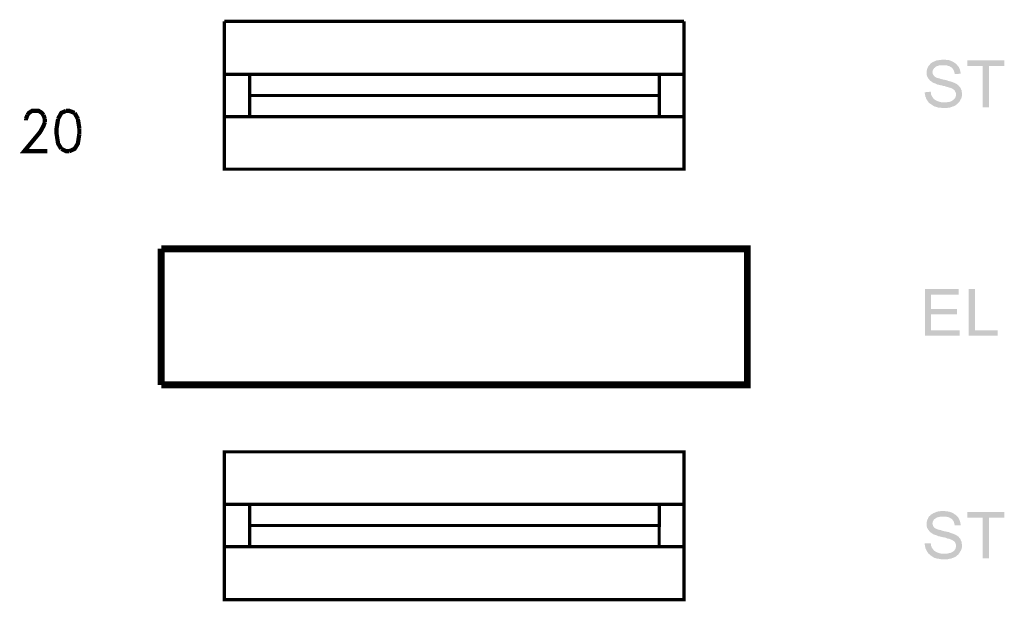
# Model space of a CAD drawing. Header units: millimetres. Extents: x -14047 to 49934, y -21523 to 14989.
# Tile 43 of 256: x 2169 to 2463, y 4816 to 4991. Entities that reach past the tile are written whole.
import ezdxf

# ---------------------------------------------------------------- set-up
doc = ezdxf.new("R2010")
doc.units = ezdxf.units.MM
doc.layers.add('H', color=7, linetype='Continuous')
doc.layers.add('P', color=7, linetype='Continuous')

msp = doc.modelspace()

# ---------------------------------------------------------------- hatches: boundary and pattern name
at = {"layer": 'H', "linetype": 'Continuous'}
for points in [[(2449.778, 4965.74), (2445.544, 4965.825), (2445.899, 4965.825), (2446.249, 4965.825), (2446.604, 4965.915), (2446.868, 4965.915), (2447.218, 4966.005), (2447.398, 4966.09), (2447.748, 4966.27), (2448.013, 4966.445), (2448.278, 4966.62), (2448.543, 4966.885), (2448.808, 4967.239), (2448.893, 4967.589), (2448.983, 4967.854), (2448.983, 4968.119), (2448.983, 4968.469), (2448.893, 4968.824), (2448.718, 4969.089), (2448.633, 4969.354), (2448.453, 4969.529), (2448.188, 4969.704), (2447.923, 4969.884), (2447.573, 4970.059), (2447.308, 4970.149), (2446.953, 4970.234), (2446.689, 4970.324), (2446.339, 4970.414), (2445.984, 4970.499), (2445.634, 4970.674), (2445.104, 4970.764), (2444.839, 4970.854), (2444.399, 4970.939), (2444.044, 4971.029), (2443.604, 4971.119), (2443.254, 4971.204), (2442.989, 4971.384), (2442.724, 4971.469), (2442.459, 4971.559), (2442.194, 4971.644), (2441.839, 4971.909), (2441.574, 4972.089), (2441.314, 4972.264), (2441.049, 4972.529), (2440.869, 4972.794), (2440.694, 4972.969), (2440.519, 4973.324), (2440.339, 4973.589), (2440.254, 4973.939), (2440.254, 4974.204), (2440.164, 4974.559), (2440.164, 4975.083), (2440.254, 4975.348), (2440.339, 4975.703), (2440.429, 4976.053), (2440.604, 4976.318), (2440.694, 4976.673), (2440.959, 4976.938), (2445.194, 4976.938), (2444.749, 4976.938), (2444.399, 4976.938), (2443.959, 4976.848), (2443.694, 4976.763), (2443.339, 4976.673), (2443.074, 4976.583), (2442.899, 4976.408), (2442.459, 4976.053), (2442.284, 4975.793), (2442.104, 4975.528), (2442.019, 4975.263), (2441.929, 4974.908), (2442.019, 4974.469), (2442.104, 4974.204), (2442.284, 4973.939), (2442.459, 4973.674), (2442.809, 4973.409), (2443.074, 4973.234), (2443.339, 4973.144), (2443.694, 4973.059), (2444.044, 4972.969), (2444.489, 4972.794), (2444.929, 4972.704), (2445.279, 4972.619), (2445.719, 4972.529), (2446.164, 4972.439), (2446.604, 4972.264), (2446.953, 4972.174), (2447.308, 4972.089), (2447.573, 4971.999), (2447.838, 4971.909), (2448.103, 4971.824), (2448.278, 4971.734), (2448.718, 4971.559), (2449.073, 4971.384), (2449.338, 4971.204), (2449.603, 4970.939), (2449.863, 4970.764), (2450.043, 4970.499), (2450.218, 4970.324), (2450.393, 4970.059), (2450.483, 4969.704), (2450.658, 4969.444), (2450.658, 4969.089), (2450.748, 4968.734), (2450.748, 4968.384), (2450.748, 4967.944), (2450.748, 4967.679), (2450.658, 4967.324), (2450.573, 4966.975), (2450.393, 4966.71), (2450.218, 4966.355), (2450.128, 4966.18), (2449.953, 4965.915)], [(2448.543, 4974.294), (2448.543, 4974.643), (2448.453, 4974.998), (2448.368, 4975.263), (2448.188, 4975.613), (2448.013, 4975.878), (2447.838, 4976.053), (2447.663, 4976.233), (2447.398, 4976.408), (2447.133, 4976.583), (2446.868, 4976.673), (2446.514, 4976.763), (2446.249, 4976.848), (2445.899, 4976.938), (2445.459, 4976.938), (2445.194, 4976.938), (2440.959, 4976.938), (2441.224, 4977.203), (2441.399, 4977.468), (2441.664, 4977.643), (2442.284, 4977.993), (2442.544, 4978.083), (2443.164, 4978.348), (2443.429, 4978.438), (2443.779, 4978.438), (2444.134, 4978.523), (2444.489, 4978.523), (2444.839, 4978.613), (2445.459, 4978.613), (2446.164, 4978.523), (2446.868, 4978.438), (2447.133, 4978.348), (2447.483, 4978.258), (2447.748, 4978.083), (2448.188, 4977.908), (2448.453, 4977.733), (2448.718, 4977.553), (2448.983, 4977.378), (2449.248, 4977.113), (2449.423, 4976.848), (2449.688, 4976.583), (2449.863, 4976.318), (2449.953, 4976.053), (2450.128, 4975.703), (2450.218, 4975.348), (2450.308, 4975.083), (2450.393, 4974.379)], [(2457.007, 4964.325), (2457.007, 4976.673), (2452.423, 4976.673), (2452.423, 4978.348), (2463.446, 4978.348), (2463.446, 4976.673), (2458.862, 4976.673), (2458.862, 4964.325)], [(2445.634, 4964.15), (2445.194, 4964.15), (2444.839, 4964.15), (2444.134, 4964.24), (2443.779, 4964.24), (2443.429, 4964.325), (2443.164, 4964.415), (2442.899, 4964.505), (2442.544, 4964.59), (2442.104, 4964.855), (2441.839, 4965.035), (2441.574, 4965.21), (2441.314, 4965.385), (2441.049, 4965.56), (2440.784, 4965.825), (2440.604, 4966.09), (2440.429, 4966.355), (2440.254, 4966.62), (2440.079, 4966.885), (2439.989, 4967.239), (2439.814, 4967.499), (2439.724, 4968.209), (2439.634, 4968.559), (2439.634, 4968.824), (2441.399, 4968.999), (2441.489, 4968.649), (2441.489, 4968.294), (2441.664, 4967.944), (2441.754, 4967.679), (2441.929, 4967.414), (2442.194, 4967.06), (2442.369, 4966.795), (2442.634, 4966.62), (2442.899, 4966.445), (2443.254, 4966.27), (2443.694, 4966.09), (2443.959, 4966.005), (2444.309, 4965.915), (2444.664, 4965.825), (2445.014, 4965.825), (2445.369, 4965.825), (2445.544, 4965.825), (2449.778, 4965.74), (2449.513, 4965.475), (2449.248, 4965.21), (2448.983, 4965.035), (2448.718, 4964.855), (2448.368, 4964.68), (2448.013, 4964.59), (2447.663, 4964.415), (2447.398, 4964.325), (2447.043, 4964.24), (2446.689, 4964.24), (2446.429, 4964.15), (2446.074, 4964.15)], [(2439.724, 4895.977), (2439.724, 4909.91), (2449.778, 4909.91), (2449.778, 4908.235), (2441.489, 4908.235), (2441.489, 4904.001), (2449.248, 4904.001), (2449.248, 4902.326), (2441.489, 4902.326), (2441.489, 4897.562), (2450.128, 4897.562), (2450.128, 4895.977)], [(2452.778, 4895.977), (2452.778, 4909.91), (2454.627, 4909.91), (2454.627, 4897.562), (2461.507, 4897.562), (2461.507, 4895.977)], [(2449.778, 4830.631), (2445.544, 4830.721), (2445.899, 4830.721), (2446.249, 4830.721), (2446.604, 4830.811), (2446.868, 4830.896), (2447.218, 4830.986), (2447.398, 4830.986), (2447.748, 4831.161), (2448.013, 4831.341), (2448.278, 4831.516), (2448.543, 4831.781), (2448.808, 4832.13), (2448.893, 4832.485), (2448.983, 4832.835), (2448.983, 4833.1), (2448.983, 4833.455), (2448.893, 4833.72), (2448.718, 4834.07), (2448.633, 4834.25), (2448.453, 4834.425), (2448.188, 4834.6), (2447.923, 4834.775), (2447.573, 4834.955), (2447.308, 4835.04), (2446.953, 4835.22), (2446.689, 4835.22), (2446.339, 4835.305), (2445.984, 4835.485), (2445.634, 4835.57), (2445.104, 4835.66), (2444.839, 4835.745), (2444.399, 4835.835), (2444.044, 4835.925), (2443.604, 4836.01), (2443.254, 4836.19), (2442.989, 4836.275), (2442.724, 4836.365), (2442.459, 4836.455), (2442.194, 4836.54), (2441.839, 4836.805), (2441.574, 4836.98), (2441.314, 4837.16), (2441.049, 4837.425), (2440.869, 4837.69), (2440.694, 4837.865), (2440.519, 4838.215), (2440.339, 4838.48), (2440.254, 4838.835), (2440.254, 4839.185), (2440.164, 4839.45), (2440.164, 4839.979), (2440.254, 4840.334), (2440.339, 4840.599), (2440.429, 4840.949), (2440.604, 4841.214), (2440.694, 4841.569), (2440.959, 4841.919), (2445.194, 4841.834), (2444.749, 4841.834), (2444.399, 4841.834), (2443.959, 4841.744), (2443.694, 4841.654), (2443.339, 4841.569), (2443.074, 4841.479), (2442.899, 4841.304), (2442.459, 4841.039), (2442.284, 4840.774), (2442.104, 4840.419), (2442.019, 4840.154), (2441.929, 4839.804), (2442.019, 4839.45), (2442.104, 4839.1), (2442.284, 4838.835), (2442.459, 4838.57), (2442.809, 4838.305), (2443.074, 4838.215), (2443.339, 4838.04), (2443.694, 4837.95), (2444.044, 4837.865), (2444.489, 4837.775), (2444.929, 4837.6), (2445.279, 4837.51), (2445.719, 4837.425), (2446.164, 4837.335), (2446.604, 4837.245), (2446.953, 4837.16), (2447.308, 4836.98), (2447.573, 4836.895), (2447.838, 4836.805), (2448.103, 4836.715), (2448.278, 4836.63), (2448.718, 4836.455), (2449.073, 4836.275), (2449.338, 4836.1), (2449.603, 4835.925), (2449.863, 4835.66), (2450.043, 4835.395), (2450.218, 4835.22), (2450.393, 4834.955), (2450.483, 4834.6), (2450.658, 4834.335), (2450.658, 4833.985), (2450.748, 4833.63), (2450.748, 4833.28), (2450.748, 4832.925), (2450.748, 4832.57), (2450.658, 4832.22), (2450.573, 4831.956), (2450.393, 4831.601), (2450.218, 4831.341), (2450.128, 4831.161), (2449.953, 4830.896)], [(2448.543, 4839.185), (2448.543, 4839.539), (2448.453, 4839.889), (2448.368, 4840.244), (2448.188, 4840.509), (2448.013, 4840.774), (2447.838, 4841.039), (2447.663, 4841.214), (2447.398, 4841.304), (2447.133, 4841.479), (2446.868, 4841.569), (2446.514, 4841.744), (2446.249, 4841.744), (2445.899, 4841.834), (2445.459, 4841.834), (2445.194, 4841.834), (2440.959, 4841.919), (2441.224, 4842.094), (2441.399, 4842.359), (2441.664, 4842.539), (2442.284, 4842.889), (2442.544, 4842.979), (2443.164, 4843.244), (2443.429, 4843.329), (2443.779, 4843.419), (2444.134, 4843.419), (2444.489, 4843.509), (2444.839, 4843.509), (2445.459, 4843.509), (2446.164, 4843.419), (2446.868, 4843.329), (2447.133, 4843.244), (2447.483, 4843.154), (2447.748, 4843.064), (2448.188, 4842.804), (2448.453, 4842.624), (2448.718, 4842.449), (2448.983, 4842.274), (2449.248, 4842.009), (2449.423, 4841.834), (2449.688, 4841.569), (2449.863, 4841.214), (2449.953, 4840.949), (2450.128, 4840.599), (2450.218, 4840.334), (2450.308, 4839.979), (2450.393, 4839.275)], [(2457.007, 4829.311), (2457.007, 4841.569), (2452.423, 4841.569), (2452.423, 4843.244), (2463.446, 4843.244), (2463.446, 4841.569), (2458.862, 4841.569), (2458.862, 4829.311)], [(2445.634, 4829.046), (2445.194, 4829.046), (2444.839, 4829.046), (2444.134, 4829.136), (2443.779, 4829.221), (2443.429, 4829.221), (2443.164, 4829.311), (2442.899, 4829.396), (2442.544, 4829.486), (2442.104, 4829.751), (2441.839, 4829.926), (2441.574, 4830.106), (2441.314, 4830.281), (2441.049, 4830.546), (2440.784, 4830.721), (2440.604, 4830.986), (2440.429, 4831.251), (2440.254, 4831.516), (2440.079, 4831.866), (2439.989, 4832.13), (2439.814, 4832.485), (2439.724, 4833.1), (2439.634, 4833.455), (2439.634, 4833.805), (2441.399, 4833.895), (2441.489, 4833.54), (2441.489, 4833.19), (2441.664, 4832.835), (2441.754, 4832.57), (2441.929, 4832.31), (2442.194, 4831.956), (2442.369, 4831.691), (2442.634, 4831.516), (2442.899, 4831.341), (2443.254, 4831.161), (2443.694, 4830.986), (2443.959, 4830.896), (2444.309, 4830.811), (2444.664, 4830.721), (2445.014, 4830.721), (2445.369, 4830.721), (2445.544, 4830.721), (2449.778, 4830.631), (2449.513, 4830.366), (2449.248, 4830.191), (2448.983, 4829.926), (2448.718, 4829.751), (2448.368, 4829.576), (2448.013, 4829.486), (2447.663, 4829.311), (2447.398, 4829.221), (2447.043, 4829.221), (2446.689, 4829.136), (2446.429, 4829.046), (2446.074, 4829.046)]]:
    msp.add_hatch(color=256, dxfattribs=at).paths.add_polyline_path(points)

# ---------------------------------------------------------------- linework, layer by layer
at = {"layer": 'P'}
for points, const_width in [([(2230.028, 4990.076), (2367.589, 4990.076)], 0.955), ([(2367.589, 4990.076), (2367.589, 4945.807), (2230.028, 4945.807), (2230.028, 4990.076)], 0.95), ([(2237.612, 4974.204), (2230.028, 4974.204)], 0.955), ([(2230.028, 4961.505), (2237.612, 4961.505), (2237.612, 4974.204)], 0.95), ([(2230.028, 4974.204), (2230.028, 4961.505)], 0.95), ([(2237.612, 4974.204), (2360.185, 4974.204)], 0.95), ([(2360.185, 4967.854), (2237.612, 4967.854), (2237.612, 4974.204)], 0.95), ([(2360.185, 4974.204), (2360.185, 4967.854)], 0.955), ([(2367.589, 4974.204), (2360.185, 4974.204), (2360.185, 4961.505)], 0.955), ([(2367.589, 4961.505), (2367.589, 4974.204)], 0.95), ([(2360.185, 4967.854), (2237.612, 4967.854), (2237.612, 4961.505)], 0.95), ([(2360.185, 4961.505), (2360.185, 4967.854)], 0.955), ([(2170.681, 4960.89), (2171.121, 4962.035)], 1.27), ([(2171.121, 4962.035), (2171.561, 4962.65), (2172.53, 4963.27), (2174.47, 4963.27), (2175.44, 4962.65), (2175.88, 4962.035)], 1.27), ([(2175.88, 4962.035), (2176.325, 4960.89)], 1.27), ([(2182.674, 4963.27), (2181.259, 4962.65), (2180.289, 4960.89)], 1.27), ([(2185.229, 4962.65), (2183.644, 4963.27), (2182.674, 4963.27)], 1.27), ([(2186.199, 4960.89), (2185.229, 4962.65)], 1.27), ([(2237.612, 4961.505), (2360.185, 4961.505)], 0.95), ([(2360.185, 4961.505), (2367.589, 4961.505)], 0.955), ([(2176.325, 4959.83), (2175.88, 4958.686), (2174.91, 4956.921), (2170.151, 4951.187), (2177.03, 4951.187)], 1.27), ([(2170.681, 4960.445), (2170.681, 4960.89)], 1.27), ([(2176.325, 4960.89), (2176.325, 4959.83)], 1.27), ([(2180.289, 4960.89), (2179.849, 4958.066), (2179.849, 4956.301), (2180.289, 4953.481), (2181.259, 4951.892)], 1.27), ([(2186.638, 4958.066), (2186.199, 4960.89)], 1.27), ([(2183.644, 4951.187), (2185.229, 4951.892), (2186.199, 4953.481), (2186.638, 4956.301)], 1.27), ([(2186.638, 4956.301), (2186.638, 4958.066)], 1.27), ([(2181.259, 4951.892), (2182.674, 4951.187), (2183.644, 4951.187)], 1.27), ([(2211.155, 4921.988), (2386.552, 4921.988), (2386.552, 4881.249), (2211.155, 4881.249)], 2.065), ([(2211.155, 4881.249), (2211.155, 4921.988)], 2.065), ([(2230.028, 4861.232), (2367.589, 4861.232), (2367.589, 4816.963), (2230.028, 4816.963), (2230.028, 4861.232)], 0.95), ([(2230.028, 4845.534), (2230.028, 4832.835)], 0.955), ([(2230.028, 4832.835), (2237.612, 4832.835), (2237.612, 4845.534), (2230.028, 4845.534)], 0.95), ([(2360.185, 4845.534), (2360.185, 4839.185), (2237.612, 4839.185)], 0.955), ([(2237.612, 4845.534), (2360.185, 4845.534)], 0.95), ([(2237.612, 4839.185), (2237.612, 4845.534)], 0.95), ([(2367.589, 4845.534), (2360.185, 4845.534), (2360.185, 4832.835)], 0.95), ([(2367.589, 4832.835), (2367.589, 4845.534)], 0.955), ([(2360.185, 4839.185), (2237.612, 4839.185)], 0.955), ([(2237.612, 4832.835), (2360.185, 4832.835), (2360.185, 4839.185)], 0.95), ([(2237.612, 4839.185), (2237.612, 4832.835)], 0.95), ([(2360.185, 4832.835), (2367.589, 4832.835)], 0.95)]:
    msp.add_lwpolyline(points, dxfattribs=dict(at, const_width=const_width))

doc.saveas('drawing.dxf')
